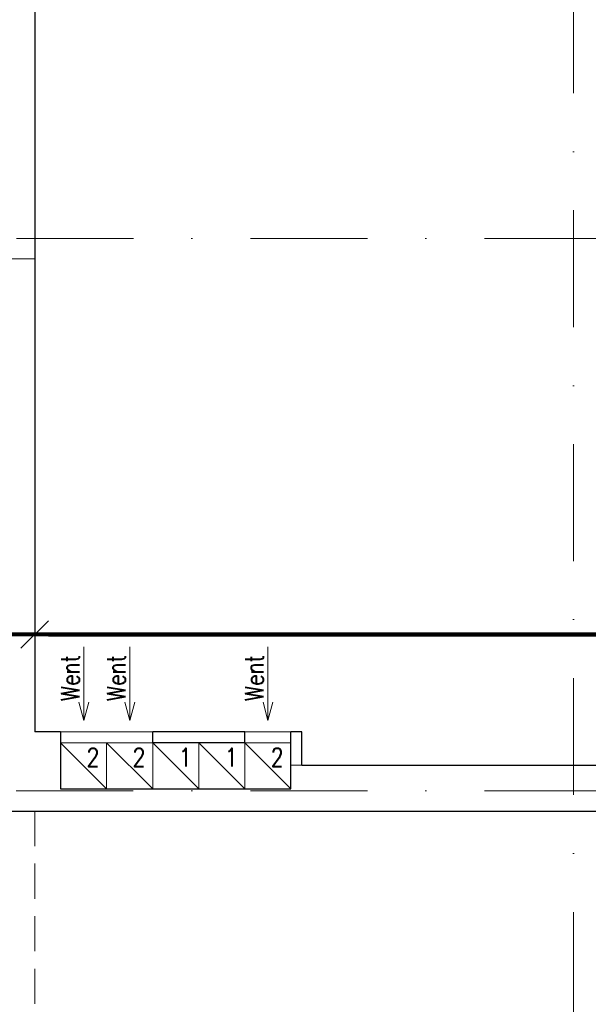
# Model space of a CAD drawing. Header units: metres. Extents: x 7408630 to 15602436, y 5561464 to 13303678.
# Tile 183 of 256: x 7413461 to 7413770, y 5566879 to 5567413. Entities that reach past the tile are written whole.
import ezdxf
from ezdxf.enums import TextEntityAlignment as Align

# ---------------------------------------------------------------- set-up
doc = ezdxf.new("R2010")
doc.units = ezdxf.units.M
doc.header["$MEASUREMENT"] = 0
doc.linetypes.add('DASHDOT', pattern=[25.4, 12.7, -6.35, 0, -6.35])
doc.linetypes.add('HIDDEN', pattern=[9.525, 6.35, -3.175])
for name, color, linetype, lineweight in [('!! 0_ Istn-sciany', 3, 'Continuous', 30), ('!! 0_ Istn-widok', 1, 'Continuous', 15), ('!! 0_Istn-went', 5, 'Continuous', 13), ('!! 0_Opis_pom', 9, 'Continuous', 13), ('!! 0_Osie', 1, 'DASHDOT', 13), ('!! 1_OPIS POM NOWE', 140, 'Continuous', 5), ('!! wymiary osi', 250, 'Continuous', 5), ('0-osie-liniA', 14, 'DASHDOT', 5), ('Granica', 112, 'Continuous', 80)]:
    doc.layers.add(name, color=color, linetype=linetype, lineweight=lineweight)
doc.layers.add('Powierzchnia', color=140, linetype='Continuous', lineweight=5, plot=False)
doc.styles.add('ARCHETYP', font='romans.shx', dxfattribs={"height": 15})
doc.styles.add('ARIAL', font='tahoma.ttf')
doc.styles.add('TXT', font='simplex.shx')
doc.dimstyles.new('DIM50', dxfattribs={"dimscale": 5, "dimtxt": 2, "dimasz": 1, "dimexe": 0, "dimexo": 0, "dimgap": 0.5, "dimtad": 1, "dimdec": 4, "dimrnd": 0.5, "dimdsep": 46, "dimtxsty": 'TXT', "dimblk": 'TICK1', "dimblk1": 'TICK1', "dimblk2": 'TICK1', "dimsah": 1, "dimcen": 0, "dimse1": 1, "dimse2": 1, "dimclrd": 1, "dimclre": 7, "dimclrt": 9, "dimadec": 0, "dimazin": 0, "dimtfac": 1, "dimtdec": 4, "dimtmove": 2, "dimatfit": 3, "dimldrblk": 'TICK1', "dimfxl": 1, "dimtolj": 1, "dimarcsym": 0})

# ---------------------------------------------------------------- blocks, each defined once
blk = doc.blocks.new('BLOK OSI')
at = {"layer": '0-osie-liniA', "ltscale": 5}
for points in [[(51992.21142, -199661.23318), (51992.21142, -193642.4104)], [(48639.33021, -194402.0883), (55424.2848, -194402.0883)], [(48639.25763, -194702.0883), (55442.2848, -194702.0883)]]:
    blk.add_lwpolyline(points, dxfattribs=at)
blk = doc.blocks.new('TICK1')
at = {"color": 2}
blk.add_line((-1, -1), (1, 1), dxfattribs=at)
at = {"color": 0}
for p, q in [((0, -1.4), (0, 1.4)), ((0, 0), (-1, 0))]:
    blk.add_line(p, q, dxfattribs=at)
blk = doc.blocks.new('*D584')
at = {"layer": '!! wymiary osi', "color": 1, "lineweight": -2, "transparency": 16777216}
blk.add_line((74125.92, -193783.29), (74135.92, -193783.29), dxfattribs=at)
at = {"layer": 'DEFPOINTS', "color": 0, "transparency": 16777216}
for p in [(74143.42, -193783.29), (74118.42, -194351.59), (74143.42, -194351.59)]:
    blk.add_point(p, dxfattribs=at)
at = {"layer": '!! wymiary osi', "color": 1, "lineweight": -2, "transparency": 16777216, "xscale": 7.5, "yscale": 7.5, "zscale": 7.5, "rotation": 180}
blk.add_blockref('TICK1', (74118.42, -193783.29), dxfattribs=at)
at = {"layer": '!! wymiary osi', "color": 1, "lineweight": -2, "transparency": 16777216, "xscale": 7.5, "yscale": 7.5, "zscale": 7.5}
blk.add_blockref('TICK1', (74143.42, -193783.29), dxfattribs=at)
at = {"layer": '!! wymiary osi', "color": 9, "transparency": 16777216, "insert": (74130.92, -193773.29), "char_height": 12.5, "attachment_point": 5, "style": 'TXT'}
blk.add_mtext('\\A1;25', dxfattribs=at)
blk = doc.blocks.new('*D585')
at = {"layer": '!! wymiary osi', "color": 1, "lineweight": -2, "transparency": 16777216}
blk.add_line((74150.92, -193783.29), (75023.92, -193783.29), dxfattribs=at)
at = {"layer": 'DEFPOINTS', "color": 0, "transparency": 16777216}
for p in [(75031.42, -193783.29), (74143.42, -194351.59), (75031.42, -194351.59)]:
    blk.add_point(p, dxfattribs=at)
at = {"layer": '!! wymiary osi', "color": 1, "lineweight": -2, "transparency": 16777216, "xscale": 7.5, "yscale": 7.5, "zscale": 7.5, "rotation": 180}
blk.add_blockref('TICK1', (74143.42, -193783.29), dxfattribs=at)
at = {"layer": '!! wymiary osi', "color": 1, "lineweight": -2, "transparency": 16777216, "xscale": 7.5, "yscale": 7.5, "zscale": 7.5}
blk.add_blockref('TICK1', (75031.42, -193783.29), dxfattribs=at)
at = {"layer": '!! wymiary osi', "color": 9, "transparency": 16777216, "insert": (74587.42, -193774.54), "char_height": 12.5, "attachment_point": 5, "style": 'TXT'}
blk.add_mtext('\\A1;888', dxfattribs=at)
blk = doc.blocks.new('*D666')
at = {"layer": '!! wymiary osi', "color": 1, "lineweight": -2, "transparency": 16777216}
blk.add_line((74150.92, -194555.69), (74813.92, -194555.69), dxfattribs=at)
at = {"layer": 'DEFPOINTS', "color": 0, "transparency": 16777216}
for p in [(74821.42, -194555.69), (74143.42, -194608.59), (74821.42, -194626.59)]:
    blk.add_point(p, dxfattribs=at)
at = {"layer": '!! wymiary osi', "color": 1, "lineweight": -2, "transparency": 16777216, "xscale": 7.5, "yscale": 7.5, "zscale": 7.5, "rotation": 180}
blk.add_blockref('TICK1', (74143.42, -194555.69), dxfattribs=at)
at = {"layer": '!! wymiary osi', "color": 1, "lineweight": -2, "transparency": 16777216, "xscale": 7.5, "yscale": 7.5, "zscale": 7.5}
blk.add_blockref('TICK1', (74821.42, -194555.69), dxfattribs=at)
at = {"layer": '!! wymiary osi', "color": 9, "transparency": 16777216, "insert": (74482.42, -194546.94), "char_height": 12.5, "attachment_point": 5, "style": 'TXT'}
blk.add_mtext('\\A1;678', dxfattribs=at)
blk = doc.blocks.new('*D669')
at = {"layer": '!! wymiary osi', "color": 1, "lineweight": -2, "transparency": 16777216}
blk.add_line((75023.92, -194555.69), (72277.92, -194555.69), dxfattribs=at)
at = {"layer": 'DEFPOINTS', "color": 0, "transparency": 16777216}
for p in [(72270.42, -194555.69), (75031.42, -194626.59), (72270.42, -194944.59)]:
    blk.add_point(p, dxfattribs=at)
at = {"layer": '!! wymiary osi', "color": 1, "lineweight": -2, "transparency": 16777216, "xscale": 7.5, "yscale": 7.5, "zscale": 7.5, "rotation": 180}
blk.add_blockref('TICK1', (72270.42, -194555.69), dxfattribs=at)
at = {"layer": '!! wymiary osi', "color": 1, "lineweight": -2, "transparency": 16777216, "xscale": 7.5, "yscale": 7.5, "zscale": 7.5}
blk.add_blockref('TICK1', (75031.42, -194555.69), dxfattribs=at)
at = {"layer": '!! wymiary osi', "color": 9, "transparency": 16777216, "insert": (73650.92, -194546.94), "char_height": 12.5, "attachment_point": 5, "style": 'TXT'}
blk.add_mtext('\\A1;2761', dxfattribs=at)
blk = doc.blocks.new('A$C9c944097')
at = {"layer": '!! 0_ Istn-sciany'}
for points in [[(2766.5, 386.52787), (2766.5, -230.47213)], [(2780.5, -230.47213), (2766.5, -230.47213)], [(2780.5, -230.47213), (2780.5, -261.47213)], [(2880.5, -230.47213), (2830.5, -230.47213)], [(2830.5, -236.47213), (2830.5, -230.47213)], [(2880.5, -236.47213), (2880.5, -230.47213)], [(2905.5, -261.47213), (2905.5, -230.47213)], [(2911.5, -230.47213), (2905.5, -230.47213)], [(2911.5, -248.47213), (2911.5, -230.47213)], [(2880.5, -236.47213), (2830.5, -236.47213)], [(2911.5, -248.47213), (3444.5, -248.47213)], [(2780.5, -261.47213), (2905.5, -261.47213)], [(2437.5, -273.47213), (3444.5, -273.47213)]]:
    blk.add_lwpolyline(points, dxfattribs=at)
at = {"layer": '!! 0_ Istn-widok', "linetype": 'HIDDEN', "ltscale": 3}
blk.add_line((2766.50659, -273.47213), (2766.50659, -548.47213), dxfattribs=at)
at = {"layer": '!! 0_ Istn-widok'}
for points in [[(2741.5, 26.52787), (2766.5, 26.52787)], [(2911.5, -248.47213), (2905.5, -248.47213)]]:
    blk.add_lwpolyline(points, dxfattribs=at)
at = {"layer": '!! 0_Istn-went'}
for points in [[(2793.07965, -184.29149), (2793.07965, -224.33802)], [(2818.07965, -184.29149), (2818.07965, -224.33802)], [(2893.07965, -184.29149), (2893.07965, -224.33802)], [(2793.07965, -224.33802), (2790.40016, -214.33802)], [(2793.07965, -224.33802), (2795.75914, -214.33802)], [(2818.07965, -224.33802), (2815.40016, -214.33802)], [(2818.07965, -224.33802), (2820.75914, -214.33802)], [(2893.07965, -224.33802), (2890.40016, -214.33802)], [(2893.07965, -224.33802), (2895.75914, -214.33802)], [(2780.5, -230.47213), (2830.5, -230.47213)], [(2880.5, -230.47213), (2905.5, -230.47213)], [(2780.5, -236.47213), (2805.5, -261.47213)], [(2805.5, -236.47213), (2830.5, -261.47213)], [(2830.5, -236.47213), (2855.5, -261.47213)], [(2855.5, -236.47213), (2880.5, -261.47213)], [(2880.5, -236.47213), (2905.5, -261.47213)]]:
    blk.add_lwpolyline(points, dxfattribs=at)
for points in [[(2780.5, -261.47213), (2805.5, -261.47213), (2805.5, -236.47213), (2780.5, -236.47213)], [(2805.5, -261.47213), (2830.5, -261.47213), (2830.5, -236.47213), (2805.5, -236.47213)], [(2830.5, -261.47213), (2855.5, -261.47213), (2855.5, -236.47213), (2830.5, -236.47213)], [(2855.5, -261.47213), (2880.5, -261.47213), (2880.5, -236.47213), (2855.5, -236.47213)], [(2880.5, -261.47213), (2905.5, -261.47213), (2905.5, -236.47213), (2880.5, -236.47213)]]:
    blk.add_lwpolyline(points, close=True, dxfattribs=at)
at = {"layer": 'Powierzchnia'}
for points in [[(2766.5, 386.52787), (3654.5, 386.52787), (3654.5, -248.47213), (2911.5, -248.47213), (2911.5, -230.47213), (2766.5, -230.47213)], [(4241.5, -548.47213), (1448.5, -548.47213), (1448.5, -443.47213), (1266.5, -443.47213), (1266.5, -273.47213), (4241.5, -273.47213)]]:
    blk.add_lwpolyline(points, close=True, dxfattribs=at)
at = {"layer": '!! 0_Osie'}
blk.add_blockref('BLOK OSI', (-48933.21142, 194439.57635), dxfattribs=at)
at = {"layer": '!! 0_Istn-went', "style": 'ARCHETYP', "width": 0.8}
for s, rotation, p in [('Went', 90, (2790.74942, -213.66826)), ('Went', 90, (2815.74942, -213.66826)), ('Went', 90, (2890.74942, -213.66826)), ('2', 0, (2794.66143, -249.29459)), ('2', 0, (2819.66143, -249.29459)), ('1', 0, (2844.66143, -249.29459)), ('1', 0, (2869.66143, -249.29459)), ('2', 0, (2894.66143, -249.29459))]:
    blk.add_text(s, height=10, rotation=rotation, dxfattribs=at).set_placement(p)
at = {"layer": '!! 0_Opis_pom', "ltscale": 0.7, "style": 'ARIAL'}
for tag, p in [('B2,14', (2497.12282, -23.97252)), ('B2,12', (1965.56932, -35.77631)), ('B2,11', (1692.08817, -60.77765)), ('B2,16', (3818.15438, -63.71828)), ('B2,19.1', (5324.74708, -87.92078)), ('B2,17', (4129.82322, -93.25972)), ('B2,10', (1351.71035, -111.25665)), ('B2,15', (3189.46558, -109.69496)), ('B2,13', (2272.99389, -121.89624)), ('A2,5', (1075.52681, -127.78965)), ('B2,18', (4545.51277, -234.12017)), ('B2,19', (5775.76711, -239.42159)), ('A2,4', (318.83322, -329.3265)), ('A2.1', (994.53557, -353.44633)), ('B2.7', (3171.3557, -458.01164)), ('B2.2', (3599.26223, -690.3637)), ('A2.2', (994.53557, -692.67095)), ('B2,21', (4593.23787, -912.69388)), ('A2.3', (455.44717, -940.66614)), ('B2,9', (1798.58924, -939.09545)), ('B2,4', (3116.67143, -940.65712)), ('B2,3', (3297.35823, -941.16418)), ('B2,8', (2517.28573, -960.07338)), ('B2,20', (5834.09772, -965.70749)), ('B2.1', (3927.81794, -970.24709)), ('B2,5', (3309.56672, -1129.12418)), ('B2,6', (3122.36837, -1171.43557)), ('C2,2', (3435.86614, -1487.77973)), ('C2,1', (3957.73656, -2408.10352)), ('C2,3', (3457.72791, -2555.15039)), ('D1,1', (2554.19917, -3205.91504)), ('C2,4', (3866.78124, -3285.77383)), ('D1,4', (1780.27581, -3366.18103)), ('D1,6', (1380.86316, -3373.10994)), ('D1,3', (2098.36626, -3546.18257)), ('C2,5', (3178.15957, -3610.67242)), ('D1,5', (1914.6928, -3621.18339)), ('D1,2', (2201.15492, -3794.18451)), ('D1,7', (477.95048, -4408.76849)), ('D1,8', (338.43039, -4834.32895))]:
    blk.add_attdef(tag, text='', height=11.968, dxfattribs=at).set_placement(p, align=Align.MIDDLE_CENTER)
at = {"layer": '!! 1_OPIS POM NOWE', "style": 'ARIAL'}
for tag, p in [('C2.5B', (3593.7377, -3168.5911)), ('C2,5C', (3526.78796, -3281.02046)), ('C2.4', (3997.15534, -3347.99835)), ('E2,2', (2945.33506, -3413.31629)), ('C2,5A', (3566.4961, -3615.37865)), ('E2.9', (3984.52714, -3783.77287)), ('E2.7', (4645.53364, -3784.14655)), ('D1,2', (2903.25587, -3794.18451)), ('E2.2', (3405.83089, -4049.74196)), ('E2.8', (4380.36687, -4058.97571)), ('E2.6', (5154.87983, -4066.29138)), ('E2.1', (4427.07303, -4318.94156)), ('E2,3', (3401.59976, -4465.83792)), ('E2.4', (3758.95342, -4705.0924)), ('E2.5', (5238.11734, -4786.79525))]:
    blk.add_attdef(tag, text='', height=11.968, dxfattribs=at).set_placement(p, align=Align.MIDDLE_CENTER)
at = {"layer": '!! wymiary osi'}
for base, p1, p2, picture, middle in [((2766.5, 594.829), (2741.5, 26.52787), (2766.5, 26.52787), '*D584', (2754, 604.829)), ((3654.5, 594.829), (2766.5, 26.52787), (3654.5, 26.52787), '*D585', (3210.5, 603.579)), ((893.5, -177.5692), (3654.5, -248.47213), (893.5, -566.47213), '*D669', (2274, -168.8192)), ((3444.5, -177.5692), (2766.5, -230.47213), (3444.5, -248.47213), '*D666', (3105.5, -168.8192))]:
    dim = blk.add_linear_dim(base=base, p1=p1, p2=p2, dimstyle='DIM50', dxfattribs=at)
    dim.commit()
    dim.dimension.update_dxf_attribs({"geometry": picture, "text_midpoint": middle, "insert": (-71376.92327, 194378.11618)})

msp = doc.modelspace()

# ---------------------------------------------------------------- block references
at = {"layer": 'Granica'}
msp.add_blockref('A$C9c944097', (7410702.59401, 5567256.9858), dxfattribs=at)

doc.saveas('drawing.dxf')
